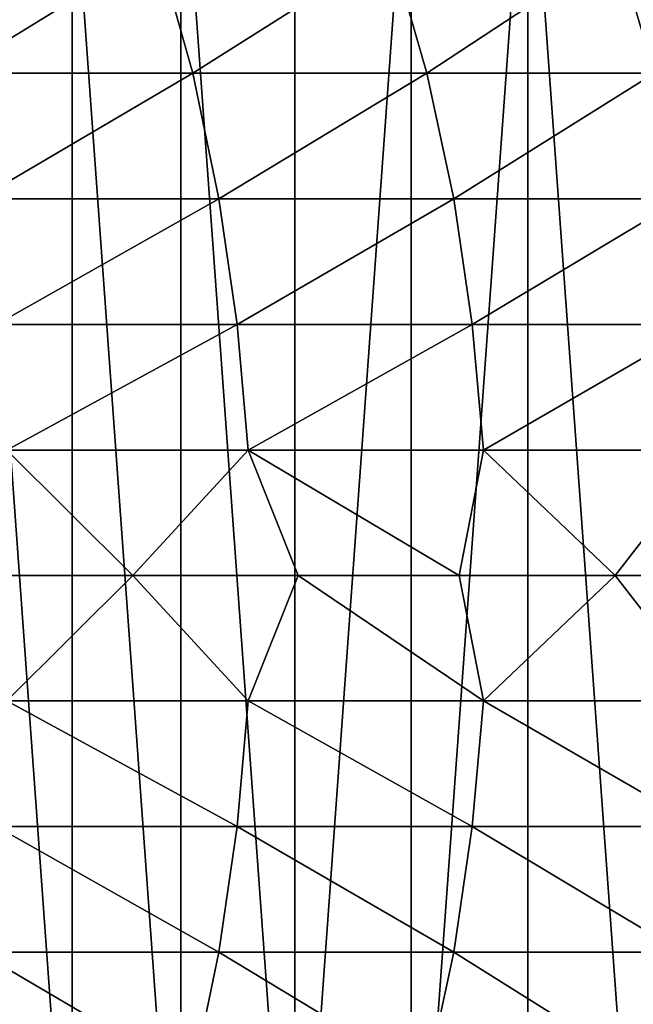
# Model space of a CAD drawing. Header units: metres. Extents: x -31 to 167, y -24 to 31.
# Tile 140 of 155: x 145 to 153, y -6 to 7. Entities that reach past the tile are written whole.
import ezdxf

# ---------------------------------------------------------------- set-up
doc = ezdxf.new("R2010")
doc.units = ezdxf.units.M
doc.layers.add('solid_12_381_042_XXX', color=7, linetype='CONTINUOUS')

msp = doc.modelspace()

# ---------------------------------------------------------------- linework, layer by layer
at = {"layer": 'solid_12_381_042_XXX'}
for points in [[(148.530258, -10.629952, 96.268707), (150.077652, 10.75, 96.683327), (150.077652, -10.75, 96.683327)], [(148.530258, -10.629952, 96.268707), (148.530273, 10.629956, 96.268715), (150.077652, 10.75, 96.683327)], [(151.625031, 10.629952, 97.097954), (150.077652, -10.75, 96.683327), (150.077652, 10.75, 96.683327)], [(148.530258, -10.629952, 96.268707), (147.017288, 10.272408, 95.863312), (148.530273, 10.629956, 96.268715)], [(151.625015, -10.629956, 97.097946), (150.077652, -10.75, 96.683327), (151.625031, 10.629952, 97.097954)], [(151.625015, -10.629956, 97.097946), (151.625031, 10.629952, 97.097954), (153.138, -10.272408, 97.503349)], [(153.138, -10.272408, 97.503349), (151.625031, 10.629952, 97.097954), (153.138062, 10.272389, 97.503365)], [(147.017227, -10.272389, 95.863297), (145.572327, 9.685396, 95.476135), (147.017288, 10.272408, 95.863312)], [(148.530258, -10.629952, 96.268707), (147.017227, -10.272389, 95.863297), (147.017288, 10.272408, 95.863312)], [(145.572235, -9.685351, 95.476112), (144.227783, 8.881629, 95.115868), (145.572327, 9.685396, 95.476135)], [(147.017227, -10.272389, 95.863297), (145.572235, -9.685351, 95.476112), (145.572327, 9.685396, 95.476135)], [(145.572235, -9.685351, 95.476112), (144.227631, -8.881525, 95.115822), (144.227783, 8.881629, 95.115868)], [(143.998856, 6.666947, 115.609268), (146.70636, 8.331073, 115.48027), (143.54863, 8.331073, 115.556122)], [(143.998856, 6.666947, 115.609268), (147.175537, 6.666947, 115.532089), (146.70636, 8.331073, 115.48027)], [(147.175537, 6.666947, 115.532089), (149.805466, 8.331073, 115.399544), (146.70636, 8.331073, 115.48027)], [(147.175537, 6.666947, 115.532089), (150.286118, 6.666947, 115.450005), (149.805466, 8.331073, 115.399544)], [(150.286118, 6.666947, 115.450005), (152.814682, 8.331073, 115.314102), (149.805466, 8.331073, 115.399544)], [(150.286118, 6.666947, 115.450005), (153.306534, 6.666947, 115.363052), (152.814682, 8.331073, 115.314102)], [(153.306534, 6.666947, 115.363052), (155.770218, 8.331073, 115.223045), (152.814682, 8.331073, 115.314102)], [(144.332657, 5.000669, 115.652802), (147.175537, 6.666947, 115.532089), (143.998856, 6.666947, 115.609268)], [(144.332657, 5.000669, 115.652802), (147.522842, 5.000669, 115.574631), (147.175537, 6.666947, 115.532089)], [(147.522842, 5.000669, 115.574631), (150.286118, 6.666947, 115.450005), (147.175537, 6.666947, 115.532089)], [(147.522842, 5.000669, 115.574631), (150.641266, 5.000669, 115.491531), (150.286118, 6.666947, 115.450005)], [(150.641266, 5.000669, 115.491531), (153.306534, 6.666947, 115.363052), (150.286118, 6.666947, 115.450005)], [(150.641266, 5.000669, 115.491531), (153.670853, 5.000669, 115.403435), (153.306534, 6.666947, 115.363052)], [(144.565201, 3.333018, 115.68528), (147.522842, 5.000669, 115.574631), (144.332657, 5.000669, 115.652802)], [(144.565201, 3.333018, 115.68528), (147.764496, 3.333018, 115.606407), (147.522842, 5.000669, 115.574631)], [(147.764496, 3.333018, 115.606407), (150.641266, 5.000669, 115.491531), (147.522842, 5.000669, 115.574631)], [(147.764496, 3.333018, 115.606407), (150.888107, 3.333018, 115.522598), (150.641266, 5.000669, 115.491531)], [(150.888107, 3.333018, 115.522598), (153.670853, 5.000669, 115.403435), (150.641266, 5.000669, 115.491531)], [(150.888107, 3.333018, 115.522598), (153.92453, 3.333018, 115.433693), (153.670853, 5.000669, 115.403435)], [(144.706482, 1.665178, 115.705452), (147.764496, 3.333018, 115.606407), (144.565201, 3.333018, 115.68528)], [(144.706482, 1.665178, 115.705452), (147.911179, 1.665178, 115.62616), (147.764496, 3.333018, 115.606407)], [(147.911179, 1.665178, 115.62616), (150.888107, 3.333018, 115.522598), (147.764496, 3.333018, 115.606407)], [(147.911179, 1.665178, 115.62616), (151.037872, 1.665178, 115.541924), (150.888107, 3.333018, 115.522598)], [(151.037872, 1.665178, 115.541924), (153.92453, 3.333018, 115.433693), (150.888107, 3.333018, 115.522598)], [(151.037872, 1.665178, 115.541924), (154.078629, 1.665178, 115.452515), (153.92453, 3.333018, 115.433693)], [(144.149017, -0.000006, 115.726662), (146.379318, -0.000006, 115.672928), (144.706482, 1.665178, 115.705452)], [(146.379318, -0.000006, 115.672928), (147.911179, 1.665178, 115.62616), (144.706482, 1.665178, 115.705452)], [(146.379318, -0.000006, 115.672928), (148.57756, -0.000006, 115.616875), (147.911179, 1.665178, 115.62616)], [(150.715424, -0.000006, 115.559013), (151.037872, 1.665178, 115.541924), (147.911179, 1.665178, 115.62616)], [(148.57756, -0.000006, 115.616875), (150.715424, -0.000006, 115.559013), (147.911179, 1.665178, 115.62616)], [(150.715424, -0.000006, 115.559013), (152.78566, -0.000006, 115.499504), (151.037872, 1.665178, 115.541924)], [(152.78566, -0.000006, 115.499504), (154.078629, 1.665178, 115.452515), (151.037872, 1.665178, 115.541924)], [(152.78566, -0.000006, 115.499504), (154.818802, -0.000006, 115.437668), (154.078629, 1.665178, 115.452515)], [(144.706482, -1.665183, 115.705452), (146.379318, -0.000006, 115.672928), (144.149017, -0.000006, 115.726662)], [(144.706482, -1.665183, 115.705452), (147.911179, -1.665183, 115.62616), (146.379318, -0.000006, 115.672928)], [(147.911179, -1.665183, 115.62616), (148.57756, -0.000006, 115.616875), (146.379318, -0.000006, 115.672928)], [(147.911179, -1.665183, 115.62616), (151.037872, -1.665183, 115.541924), (148.57756, -0.000006, 115.616875)], [(151.037872, -1.665183, 115.541924), (150.715424, -0.000006, 115.559013), (148.57756, -0.000006, 115.616875)], [(151.037872, -1.665183, 115.541924), (152.78566, -0.000006, 115.499504), (150.715424, -0.000006, 115.559013)], [(151.037872, -1.665183, 115.541924), (154.078629, -1.665183, 115.452515), (152.78566, -0.000006, 115.499504)], [(154.078629, -1.665183, 115.452515), (154.818802, -0.000006, 115.437668), (152.78566, -0.000006, 115.499504)], [(144.565186, -3.333016, 115.68528), (147.764496, -3.333016, 115.606407), (144.706482, -1.665183, 115.705452)], [(147.764496, -3.333016, 115.606407), (147.911179, -1.665183, 115.62616), (144.706482, -1.665183, 115.705452)], [(147.764496, -3.333016, 115.606407), (150.888107, -3.333016, 115.522598), (147.911179, -1.665183, 115.62616)], [(150.888107, -3.333016, 115.522598), (151.037872, -1.665183, 115.541924), (147.911179, -1.665183, 115.62616)], [(150.888107, -3.333016, 115.522598), (153.92453, -3.333016, 115.433693), (151.037872, -1.665183, 115.541924)], [(153.92453, -3.333016, 115.433693), (154.078629, -1.665183, 115.452515), (151.037872, -1.665183, 115.541924)], [(144.332703, -5.000659, 115.652802), (147.522903, -5.000659, 115.574623), (144.565186, -3.333016, 115.68528)], [(147.522903, -5.000659, 115.574623), (147.764496, -3.333016, 115.606407), (144.565186, -3.333016, 115.68528)], [(147.522903, -5.000659, 115.574623), (150.641327, -5.000659, 115.491531), (147.764496, -3.333016, 115.606407)], [(150.641327, -5.000659, 115.491531), (150.888107, -3.333016, 115.522598), (147.764496, -3.333016, 115.606407)], [(150.641327, -5.000659, 115.491531), (153.670898, -5.000659, 115.403435), (150.888107, -3.333016, 115.522598)], [(153.670898, -5.000659, 115.403435), (153.92453, -3.333016, 115.433693), (150.888107, -3.333016, 115.522598)], [(143.998825, -6.666931, 115.609268), (147.175491, -6.666931, 115.532089), (144.332703, -5.000659, 115.652802)], [(147.175491, -6.666931, 115.532089), (147.522903, -5.000659, 115.574623), (144.332703, -5.000659, 115.652802)], [(147.175491, -6.666931, 115.532089), (150.286087, -6.666931, 115.450005), (147.522903, -5.000659, 115.574623)], [(150.286087, -6.666931, 115.450005), (150.641327, -5.000659, 115.491531), (147.522903, -5.000659, 115.574623)], [(150.286087, -6.666931, 115.450005), (153.306503, -6.666931, 115.36306), (150.641327, -5.000659, 115.491531)], [(153.306503, -6.666931, 115.36306), (153.670898, -5.000659, 115.403435), (150.641327, -5.000659, 115.491531)]]:
    msp.add_3dface(points, dxfattribs=at)

doc.saveas('drawing.dxf')
